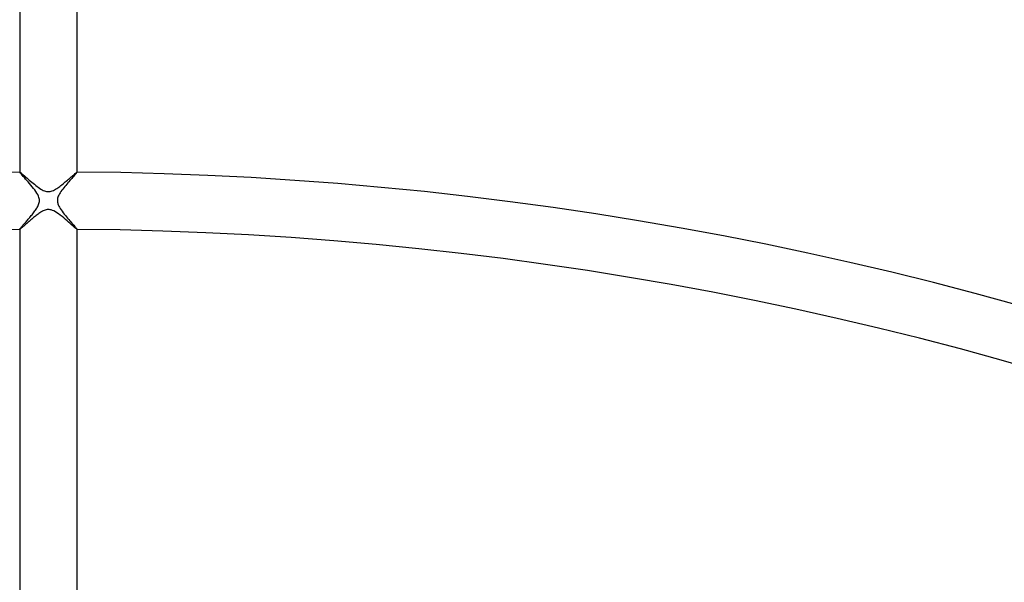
# Model space of a CAD drawing. Header units: millimetres. Extents: x -535 to 535, y -535 to 535.
# Tile 82 of 106: x -2 to 67, y 221 to 261. Entities that reach past the tile are written whole.
import ezdxf

# ---------------------------------------------------------------- set-up
doc = ezdxf.new("R2010")
doc.units = ezdxf.units.MM
doc.layers.add('HIDDEN', color=7, linetype='Continuous')
doc.layers.add('THICK', color=7, linetype='Continuous')

msp = doc.modelspace()

# ---------------------------------------------------------------- linework, layer by layer
at = {"layer": 'HIDDEN'}
for p, q in [((-2, 249.99), (-2, 249.991)), ((-2, 249.991), (-1.999, 249.991)), ((-2, 249.99), (-2, 249.99)), ((-1.992, 249.973), (-2, 249.99)), ((-1.999, 249.991), (-1.999, 249.992)), ((-1.999, 249.992), (-1.998, 249.992)), ((-1.998, 249.992), (-1.998, 249.992)), ((-1.97, 249.942), (-1.992, 249.973)), ((-1.933, 249.896), (-1.97, 249.942)), ((-1.884, 249.838), (-1.933, 249.896)), ((-1.824, 249.768), (-1.884, 249.838)), ((-1.754, 249.689), (-1.824, 249.768)), ((-1.676, 249.6), (-1.754, 249.689)), ((1.752, 249.687), (1.694, 249.621)), ((1.806, 249.749), (1.752, 249.687)), ((1.855, 249.804), (1.806, 249.749)), ((1.897, 249.854), (1.855, 249.804)), ((1.933, 249.897), (1.897, 249.854)), ((1.962, 249.932), (1.933, 249.897)), ((1.983, 249.959), (1.962, 249.932)), ((1.996, 249.979), (1.983, 249.959)), ((2, 249.99), (1.996, 249.979)), ((1.997, 249.992), (1.998, 249.992)), ((1.998, 249.992), (1.999, 249.992)), ((1.999, 249.992), (1.999, 249.991)), ((1.999, 249.991), (2, 249.991)), ((2, 249.991), (2, 249.99)), ((2, 249.99), (2, 249.99)), ((-1.591, 249.504), (-1.676, 249.6)), ((-1.501, 249.402), (-1.591, 249.504)), ((-1.408, 249.296), (-1.501, 249.402)), ((-1.314, 249.187), (-1.408, 249.296)), ((-1.22, 249.075), (-1.314, 249.187)), ((-1.128, 248.963), (-1.22, 249.075)), ((1.138, 248.975), (1.068, 248.888)), ((1.209, 249.061), (1.138, 248.975)), ((1.281, 249.147), (1.209, 249.061)), ((1.353, 249.232), (1.281, 249.147)), ((1.425, 249.315), (1.353, 249.232)), ((1.495, 249.396), (1.425, 249.315)), ((1.564, 249.474), (1.495, 249.396)), ((1.631, 249.55), (1.564, 249.474)), ((1.694, 249.621), (1.631, 249.55)), ((-1.039, 248.851), (-1.128, 248.963)), ((-0.955, 248.741), (-1.039, 248.851)), ((-0.877, 248.63), (-0.955, 248.741)), ((-0.806, 248.522), (-0.877, 248.63)), ((-0.744, 248.414), (-0.806, 248.522)), ((-0.695, 248.312), (-0.744, 248.414)), ((-0.661, 248.222), (-0.695, 248.312)), ((0.69, 248.301), (0.664, 248.23)), ((0.726, 248.378), (0.69, 248.301)), ((0.77, 248.46), (0.726, 248.378)), ((0.82, 248.544), (0.77, 248.46)), ((0.876, 248.629), (0.82, 248.544)), ((0.936, 248.715), (0.876, 248.629)), ((1.001, 248.801), (0.936, 248.715)), ((1.068, 248.888), (1.001, 248.801)), ((-0.742, 247.588), (-0.71, 247.652)), ((-0.71, 247.652), (-0.682, 247.718)), ((-0.682, 247.718), (-0.658, 247.786)), ((-0.64, 248.142), (-0.661, 248.222)), ((-0.658, 247.786), (-0.64, 247.856)), ((-0.628, 248.07), (-0.64, 248.142)), ((-0.64, 247.856), (-0.628, 247.928)), ((-0.625, 247.999), (-0.628, 248.07)), ((-0.628, 247.928), (-0.625, 247.999)), ((0.626, 248.047), (0.625, 247.991)), ((0.625, 247.991), (0.628, 247.935)), ((0.633, 248.104), (0.626, 248.047)), ((0.628, 247.935), (0.635, 247.88)), ((0.645, 248.164), (0.633, 248.104)), ((0.635, 247.88), (0.647, 247.824)), ((0.664, 248.23), (0.645, 248.164)), ((0.647, 247.824), (0.665, 247.764)), ((0.665, 247.764), (0.691, 247.696)), ((0.691, 247.696), (0.726, 247.618)), ((0.726, 247.618), (0.773, 247.532)), ((-1.246, 246.888), (-1.193, 246.952)), ((-1.193, 246.952), (-1.139, 247.018)), ((-1.139, 247.018), (-1.087, 247.083)), ((-1.087, 247.083), (-1.036, 247.149)), ((-1.036, 247.149), (-0.986, 247.214)), ((-0.986, 247.214), (-0.939, 247.278)), ((-0.939, 247.278), (-0.894, 247.342)), ((-0.894, 247.342), (-0.851, 247.405)), ((-0.851, 247.405), (-0.812, 247.466)), ((-0.812, 247.466), (-0.775, 247.527)), ((-0.775, 247.527), (-0.742, 247.588)), ((0.773, 247.532), (0.828, 247.441)), ((0.828, 247.441), (0.89, 247.347)), ((0.89, 247.347), (0.958, 247.253)), ((0.958, 247.253), (1.03, 247.157)), ((1.03, 247.157), (1.106, 247.06)), ((1.106, 247.06), (1.184, 246.963)), ((1.184, 246.963), (1.262, 246.868)), ((-1.842, 246.197), (-1.808, 246.237)), ((-1.808, 246.237), (-1.771, 246.279)), ((-1.771, 246.279), (-1.731, 246.324)), ((-1.731, 246.324), (-1.69, 246.372)), ((-1.69, 246.372), (-1.646, 246.422)), ((-1.646, 246.422), (-1.601, 246.474)), ((-1.601, 246.474), (-1.554, 246.528)), ((-1.554, 246.528), (-1.505, 246.584)), ((-1.505, 246.584), (-1.455, 246.641)), ((-1.455, 246.641), (-1.404, 246.701)), ((-1.404, 246.701), (-1.352, 246.762)), ((-1.352, 246.762), (-1.3, 246.824)), ((-1.3, 246.824), (-1.246, 246.888)), ((1.262, 246.868), (1.341, 246.774)), ((1.341, 246.774), (1.42, 246.683)), ((1.42, 246.683), (1.496, 246.594)), ((1.496, 246.594), (1.571, 246.508)), ((1.571, 246.508), (1.642, 246.427)), ((1.642, 246.427), (1.709, 246.35)), ((1.709, 246.35), (1.772, 246.278)), ((1.772, 246.278), (1.828, 246.213)), ((-2, 245.994), (-1.998, 246.001)), ((-2, 245.993), (-2, 245.994)), ((-2, 245.994), (-2, 245.994)), ((-1.999, 245.992), (-2, 245.993)), ((-1.998, 245.992), (-1.999, 245.992)), ((-1.999, 245.992), (-1.999, 245.992)), ((-1.998, 246.001), (-1.992, 246.012)), ((-1.998, 245.992), (-1.998, 245.992)), ((-1.992, 246.012), (-1.981, 246.027)), ((-1.981, 246.027), (-1.967, 246.046)), ((-1.967, 246.046), (-1.949, 246.069)), ((-1.949, 246.069), (-1.927, 246.096)), ((-1.927, 246.096), (-1.902, 246.126)), ((-1.902, 246.126), (-1.873, 246.16)), ((-1.873, 246.16), (-1.842, 246.197)), ((1.828, 246.213), (1.878, 246.155)), ((1.878, 246.155), (1.92, 246.104)), ((1.92, 246.104), (1.954, 246.062)), ((1.954, 246.062), (1.979, 246.03)), ((1.979, 246.03), (1.995, 246.007)), ((1.995, 246.007), (2, 245.994)), ((1.998, 245.992), (1.997, 245.992)), ((1.999, 245.992), (1.998, 245.992)), ((2, 245.993), (1.999, 245.992)), ((1.999, 245.992), (1.999, 245.992)), ((2, 245.994), (2, 245.994)), ((2, 245.994), (2, 245.993))]:
    msp.add_line(p, q, dxfattribs=at)
at = {"layer": 'THICK'}
for p, q in [((-2, 276.995), (-2, 249.99)), ((2, 249.99), (2, 276.995)), ((-1.998, 249.992), (-1.987, 249.988)), ((-1.987, 249.988), (-1.968, 249.976)), ((-1.968, 249.976), (-1.941, 249.955)), ((-1.941, 249.955), (-1.906, 249.928)), ((-1.906, 249.928), (-1.864, 249.893)), ((-1.864, 249.893), (-1.815, 249.852)), ((-1.815, 249.852), (-1.761, 249.805)), ((-1.761, 249.805), (-1.7, 249.753)), ((-1.7, 249.753), (-1.635, 249.696)), ((-1.635, 249.696), (-1.565, 249.634)), ((1.591, 249.657), (1.651, 249.709)), ((1.651, 249.709), (1.707, 249.759)), ((1.707, 249.759), (1.76, 249.804)), ((1.76, 249.804), (1.808, 249.846)), ((1.808, 249.846), (1.852, 249.883)), ((1.852, 249.883), (1.89, 249.915)), ((1.89, 249.915), (1.924, 249.942)), ((1.924, 249.942), (1.951, 249.964)), ((1.951, 249.964), (1.973, 249.979)), ((1.973, 249.979), (1.989, 249.989)), ((1.989, 249.989), (1.997, 249.992)), ((-1.565, 249.634), (-1.49, 249.57)), ((-1.49, 249.57), (-1.412, 249.502)), ((-1.412, 249.502), (-1.33, 249.431)), ((-1.33, 249.431), (-1.245, 249.358)), ((-1.245, 249.358), (-1.157, 249.284)), ((-1.157, 249.284), (-1.067, 249.209)), ((-1.067, 249.209), (-0.976, 249.134)), ((-0.976, 249.134), (-0.884, 249.061)), ((-0.884, 249.061), (-0.793, 248.991)), ((-0.793, 248.991), (-0.703, 248.925)), ((0.721, 248.939), (0.795, 248.993)), ((0.795, 248.993), (0.869, 249.05)), ((0.869, 249.05), (0.944, 249.109)), ((0.944, 249.109), (1.02, 249.17)), ((1.02, 249.17), (1.096, 249.232)), ((1.096, 249.232), (1.171, 249.296)), ((1.171, 249.296), (1.247, 249.359)), ((1.247, 249.359), (1.32, 249.423)), ((1.32, 249.423), (1.392, 249.484)), ((1.392, 249.484), (1.461, 249.544)), ((1.461, 249.544), (1.528, 249.602)), ((1.528, 249.602), (1.591, 249.657)), ((-0.703, 248.925), (-0.613, 248.863)), ((-0.613, 248.863), (-0.525, 248.806)), ((-0.525, 248.806), (-0.438, 248.756)), ((-0.438, 248.756), (-0.354, 248.713)), ((-0.354, 248.713), (-0.274, 248.679)), ((-0.274, 248.679), (-0.199, 248.654)), ((-0.199, 248.654), (-0.13, 248.637)), ((-0.13, 248.637), (-0.065, 248.628)), ((-0.065, 248.628), (0, 248.624)), ((0, 248.624), (0.064, 248.628)), ((0.064, 248.628), (0.13, 248.637)), ((0.13, 248.637), (0.199, 248.654)), ((0.199, 248.654), (0.273, 248.679)), ((0.273, 248.679), (0.351, 248.712)), ((0.351, 248.712), (0.429, 248.751)), ((0.429, 248.751), (0.505, 248.794)), ((0.505, 248.794), (0.578, 248.84)), ((0.578, 248.84), (0.649, 248.888)), ((0.649, 248.888), (0.721, 248.939)), ((-0.91, 246.915), (-0.973, 246.864)), ((-0.847, 246.964), (-0.91, 246.915)), ((-0.784, 247.012), (-0.847, 246.964)), ((-0.723, 247.058), (-0.784, 247.012)), ((-0.662, 247.102), (-0.723, 247.058)), ((-0.601, 247.143), (-0.662, 247.102)), ((-0.543, 247.181), (-0.601, 247.143)), ((-0.482, 247.218), (-0.543, 247.181)), ((-0.42, 247.253), (-0.482, 247.218)), ((-0.356, 247.285), (-0.42, 247.253)), ((-0.291, 247.314), (-0.356, 247.285)), ((-0.225, 247.338), (-0.291, 247.314)), ((-0.157, 247.357), (-0.225, 247.338)), ((-0.087, 247.37), (-0.157, 247.357)), ((-0.016, 247.375), (-0.087, 247.37)), ((0.054, 247.373), (-0.016, 247.375)), ((0.123, 247.364), (0.054, 247.373)), ((0.197, 247.346), (0.123, 247.364)), ((0.282, 247.317), (0.197, 247.346)), ((0.378, 247.274), (0.282, 247.317)), ((0.486, 247.216), (0.378, 247.274)), ((0.598, 247.146), (0.486, 247.216)), ((0.713, 247.065), (0.598, 247.146)), ((0.83, 246.978), (0.713, 247.065)), ((0.949, 246.884), (0.83, 246.978)), ((-1.664, 246.268), (-1.71, 246.227)), ((-1.617, 246.31), (-1.664, 246.268)), ((-1.566, 246.354), (-1.617, 246.31)), ((-1.514, 246.4), (-1.566, 246.354)), ((-1.46, 246.448), (-1.514, 246.4)), ((-1.404, 246.497), (-1.46, 246.448)), ((-1.346, 246.548), (-1.404, 246.497)), ((-1.287, 246.599), (-1.346, 246.548)), ((-1.226, 246.652), (-1.287, 246.599)), ((-1.164, 246.705), (-1.226, 246.652)), ((-1.101, 246.758), (-1.164, 246.705)), ((-1.037, 246.811), (-1.101, 246.758)), ((-0.973, 246.864), (-1.037, 246.811)), ((1.068, 246.786), (0.949, 246.884)), ((1.186, 246.686), (1.068, 246.786)), ((1.301, 246.587), (1.186, 246.686)), ((1.411, 246.491), (1.301, 246.587)), ((1.515, 246.4), (1.411, 246.491)), ((1.611, 246.315), (1.515, 246.4)), ((1.7, 246.236), (1.611, 246.315)), ((1.779, 246.167), (1.7, 246.236)), ((-2, 245.994), (-2, 218.988)), ((-1.991, 245.994), (-1.998, 245.992)), ((-1.98, 246.001), (-1.991, 245.994)), ((-1.964, 246.011), (-1.98, 246.001)), ((-1.945, 246.026), (-1.964, 246.011)), ((-1.922, 246.045), (-1.945, 246.026)), ((-1.894, 246.067), (-1.922, 246.045)), ((-1.864, 246.093), (-1.894, 246.067)), ((-1.83, 246.122), (-1.864, 246.093)), ((-1.793, 246.155), (-1.83, 246.122)), ((-1.753, 246.19), (-1.793, 246.155)), ((-1.71, 246.227), (-1.753, 246.19)), ((1.848, 246.107), (1.779, 246.167)), ((1.906, 246.058), (1.848, 246.107)), ((1.951, 246.022), (1.906, 246.058)), ((1.981, 245.999), (1.951, 246.022)), ((1.997, 245.992), (1.981, 245.999)), ((2, 218.988), (2, 245.994))]:
    msp.add_line(p, q, dxfattribs=at)
for radius, start, end in [(359, 90.31918, 134.68078), (359, 45.31919, 89.68079), (350, 45.32738, 89.67259), (341, 90.33545, 134.66456), (341, 45.33546, 89.66451), (332, 90.34513, 134.65488), (332, 45.34514, 89.65489), (323, 90.35453, 134.64548), (323, 45.35454, 89.64549), (314, 90.36358, 134.63643), (314, 45.36359, 89.63638), (306, 90.37401, 134.626), (306, 45.37402, 89.62601), (281, 90.4073, 134.59271), (281, 45.40731, 89.59272), (277, 90.4132, 134.58681), (277, 45.41315, 89.58682), (250, 90.45777, 134.54218), (250, 45.45778, 89.54219), (246, 90.46522, 134.53473), (246, 45.46523, 89.53474)]:
    msp.add_arc((0, 0), radius, start, end, dxfattribs=at)

doc.saveas('drawing.dxf')
